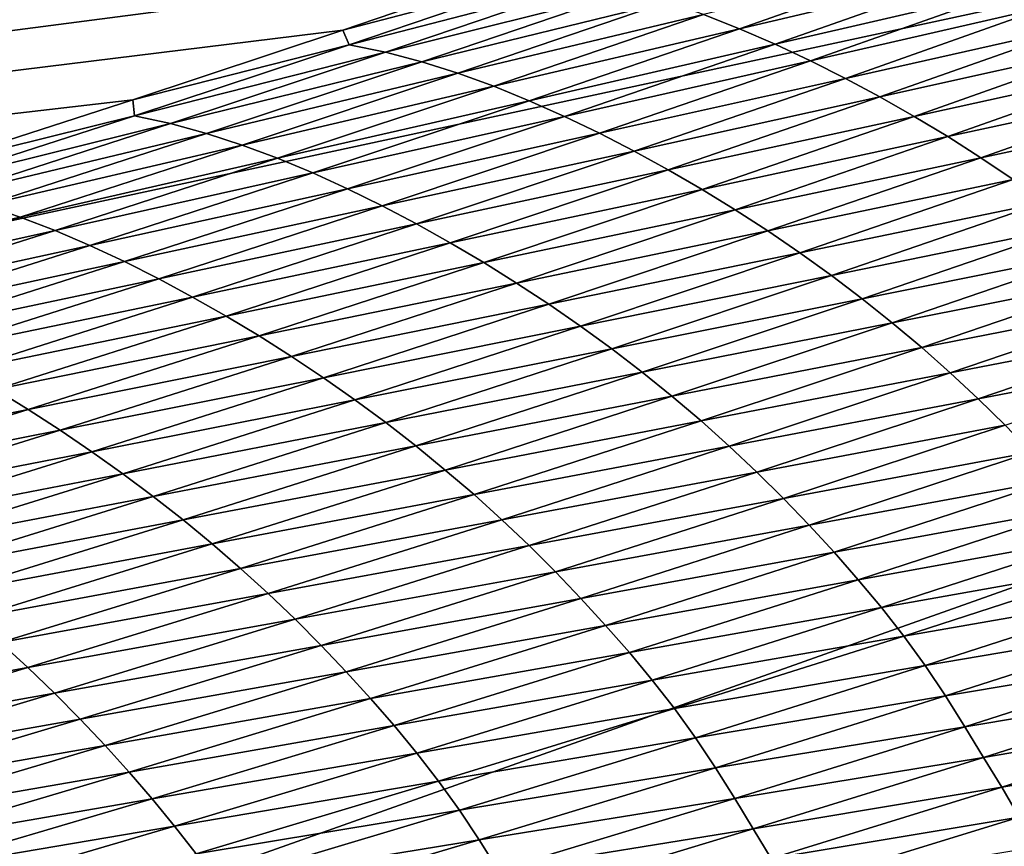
# Model space of a CAD drawing. Extents: x -65 to 446, y -88 to 1542.
# Tile 169 of 223: x 63.177 to 63.714, y -20.081 to -19.63. Entities that reach past the tile are written whole.
import ezdxf

# ---------------------------------------------------------------- set-up
doc = ezdxf.new("R2010")
doc.units = 0
doc.header["$LTSCALE"] = 74.25
for name, color, linetype in [('360', 7, 'CONTINUOUS'), ('522', 7, 'CONTINUOUS'), ('730', 7, 'CONTINUOUS'), ('880', 7, 'CONTINUOUS'), ('884', 7, 'CONTINUOUS')]:
    doc.layers.add(name, color=color, linetype=linetype)

msp = doc.modelspace()

# ---------------------------------------------------------------- linework, layer by layer
at = {"layer": '360', "color": 7, "linetype": 'CONTINUOUS'}
for points in [[(58.54071, -18.23446, -13.52983), (65.995, -19.13135, -0.4), (59.64452, -20.5, -12.76649), (58.54071, -18.23446, -13.52983)], [(59.64452, -20.5, -12.76649), (65.995, -19.13135, -0.4), (62.13891, -20.5, -10.42338), (59.64452, -20.5, -12.76649)], [(62.13891, -20.5, -10.42338), (65.995, -19.13135, -0.4), (62.83956, -20.67774, -9.54702), (62.13891, -20.5, -10.42338)], [(62.83956, -20.67774, -9.54702), (65.995, -19.13135, -0.4), (63.16788, -20.92097, -9.08884), (62.83956, -20.67774, -9.54702)], [(63.16788, -20.92097, -9.08884), (65.995, -19.13135, -0.4), (63.45386, -21.3112, -8.65988), (63.16788, -20.92097, -9.08884)], [(63.45386, -21.3112, -8.65988), (65.995, -19.13135, -0.4), (63.61758, -22, -8.40008), (63.45386, -21.3112, -8.65988)], [(65.995, -19.13135, -0.4), (65.76858, -86.70779, -2.71141), (63.61758, -32, -8.40008), (65.995, -19.13135, -0.4)], [(63.61758, -22, -8.40008), (65.995, -19.13135, -0.4), (63.61758, -25.40326, -8.40008), (63.61758, -22, -8.40008)], [(63.61758, -25.40326, -8.40008), (65.995, -19.13135, -0.4), (63.61758, -29.59674, -8.40008), (63.61758, -25.40326, -8.40008)], [(63.61758, -29.59674, -8.40008), (65.995, -19.13135, -0.4), (63.61758, -32, -8.40008), (63.61758, -29.59674, -8.40008)]]:
    msp.add_3dface(points, dxfattribs=at)
at = {"layer": '522', "color": 7, "linetype": 'CONTINUOUS'}
for points in [[(63.9, -18.9401, 0), (50, -16.5, 13.9), (63.9, -32.5), (63.9, -18.9401, 0)], [(63.9, -32.5), (50, -16.5, 13.9), (59.82849, -32.32842, 9.82979), (63.9, -32.5)]]:
    msp.add_3dface(points, dxfattribs=at)
at = {"layer": '730', "color": 7, "linetype": 'CONTINUOUS'}
for points in [[(64, -18.47248), (59.9296, -20.0576, 9.8693), (65.29985, -18.47248), (64, -18.47248)], [(65.29985, -18.47248), (59.9296, -20.0576, 9.8693), (65.29993, -18.47769, 0.04261), (65.29985, -18.47248)], [(65.29993, -18.47769, 0.04261), (59.9296, -20.0576, 9.8693), (65.3, -18.48291, 0.08523), (65.29993, -18.47769, 0.04261)], [(65.3, -18.48291, 0.08523), (59.9296, -20.0576, 9.8693), (65.29807, -18.51251, 0.32473), (65.3, -18.48291, 0.08523)], [(65.29807, -18.51251, 0.32473), (59.9296, -20.0576, 9.8693), (65.29268, -18.54227, 0.56201), (65.29807, -18.51251, 0.32473)], [(65.29268, -18.54227, 0.56201), (59.9296, -20.0576, 9.8693), (65.28382, -18.57219, 0.79705), (65.29268, -18.54227, 0.56201)], [(65.28382, -18.57219, 0.79705), (59.9296, -20.0576, 9.8693), (65.27148, -18.60223, 1.02974), (65.28382, -18.57219, 0.79705)], [(65.27148, -18.60223, 1.02974), (59.9296, -20.0576, 9.8693), (65.2556, -18.63233, 1.25975), (65.27148, -18.60223, 1.02974)], [(65.2556, -18.63233, 1.25975), (59.9296, -20.0576, 9.8693), (65.23632, -18.6626, 1.48789), (65.2556, -18.63233, 1.25975)], [(65.23632, -18.6626, 1.48789), (59.9296, -20.0576, 9.8693), (65.21374, -18.69314, 1.71506), (65.23632, -18.6626, 1.48789)], [(65.21374, -18.69314, 1.71506), (59.9296, -20.0576, 9.8693), (65.18791, -18.72391, 1.94101), (65.21374, -18.69314, 1.71506)], [(65.18791, -18.72391, 1.94101), (59.9296, -20.0576, 9.8693), (65.15878, -18.75491, 2.16571), (65.18791, -18.72391, 1.94101)], [(65.15878, -18.75491, 2.16571), (59.9296, -20.0576, 9.8693), (65.12629, -18.78625, 2.39006), (65.15878, -18.75491, 2.16571)], [(65.12629, -18.78625, 2.39006), (59.9296, -20.0576, 9.8693), (65.09044, -18.81802, 2.61465), (65.12629, -18.78625, 2.39006)], [(65.09044, -18.81802, 2.61465), (59.9296, -20.0576, 9.8693), (65.0513, -18.85013, 2.83893), (65.09044, -18.81802, 2.61465)], [(65.0513, -18.85013, 2.83893), (59.9296, -20.0576, 9.8693), (65.00873, -18.88266, 3.06332), (65.0513, -18.85013, 2.83893)], [(65.00873, -18.88266, 3.06332), (59.9296, -20.0576, 9.8693), (64.96261, -18.91568, 3.28841), (65.00873, -18.88266, 3.06332)], [(64.96261, -18.91568, 3.28841), (59.9296, -20.0576, 9.8693), (64.91291, -18.94925, 3.51447), (64.96261, -18.91568, 3.28841)], [(64.91291, -18.94925, 3.51447), (59.9296, -20.0576, 9.8693), (64.85969, -18.98329, 3.74107), (64.91291, -18.94925, 3.51447)], [(64.85969, -18.98329, 3.74107), (59.9296, -20.0576, 9.8693), (64.80302, -19.01773, 3.96761), (64.85969, -18.98329, 3.74107)], [(64.80302, -19.01773, 3.96761), (59.9296, -20.0576, 9.8693), (64.7429, -19.05252, 4.19387), (64.80302, -19.01773, 3.96761)], [(64.7429, -19.05252, 4.19387), (59.9296, -20.0576, 9.8693), (64.67926, -19.08774, 4.42028), (64.7429, -19.05252, 4.19387)], [(64.67926, -19.08774, 4.42028), (59.9296, -20.0576, 9.8693), (64.61229, -19.12327, 4.6461), (64.67926, -19.08774, 4.42028)], [(64.61229, -19.12327, 4.6461), (59.9296, -20.0576, 9.8693), (64.54222, -19.15898, 4.87053), (64.61229, -19.12327, 4.6461)], [(64.54222, -19.15898, 4.87053), (59.9296, -20.0576, 9.8693), (64.46895, -19.1949, 5.09381), (64.54222, -19.15898, 4.87053)], [(64.46895, -19.1949, 5.09381), (59.9296, -20.0576, 9.8693), (64.39251, -19.23102, 5.31594), (64.46895, -19.1949, 5.09381)], [(64.39251, -19.23102, 5.31594), (59.9296, -20.0576, 9.8693), (64.31306, -19.26728, 5.53653), (64.39251, -19.23102, 5.31594)], [(64.31306, -19.26728, 5.53653), (59.9296, -20.0576, 9.8693), (64.23072, -19.30362, 5.75531), (64.31306, -19.26728, 5.53653)], [(64.23072, -19.30362, 5.75531), (59.9296, -20.0576, 9.8693), (64.14538, -19.34006, 5.97248), (64.23072, -19.30362, 5.75531)], [(64.14538, -19.34006, 5.97248), (59.9296, -20.0576, 9.8693), (64.05707, -19.37661, 6.18806), (64.14538, -19.34006, 5.97248)], [(64.05707, -19.37661, 6.18806), (59.9296, -20.0576, 9.8693), (63.96585, -19.41325, 6.40203), (64.05707, -19.37661, 6.18806)], [(63.96585, -19.41325, 6.40203), (59.9296, -20.0576, 9.8693), (63.87187, -19.44991, 6.61407), (63.96585, -19.41325, 6.40203)], [(63.87187, -19.44991, 6.61407), (59.9296, -20.0576, 9.8693), (63.77491, -19.48666, 6.82461), (63.87187, -19.44991, 6.61407)], [(63.77491, -19.48666, 6.82461), (59.9296, -20.0576, 9.8693), (63.67462, -19.52362, 7.03432), (63.77491, -19.48666, 6.82461)], [(63.67462, -19.52362, 7.03432), (59.9296, -20.0576, 9.8693), (63.57092, -19.56083, 7.24346), (63.67462, -19.52362, 7.03432)], [(63.57092, -19.56083, 7.24346), (59.9296, -20.0576, 9.8693), (63.464, -19.59821, 7.45167), (63.57092, -19.56083, 7.24346)], [(63.464, -19.59821, 7.45167), (59.9296, -20.0576, 9.8693), (63.35348, -19.63585, 7.65939), (63.464, -19.59821, 7.45167)], [(63.35348, -19.63585, 7.65939), (59.9296, -20.0576, 9.8693), (63.23896, -19.67384, 7.8671), (63.35348, -19.63585, 7.65939)], [(63.23896, -19.67384, 7.8671), (59.9296, -20.0576, 9.8693), (63.12039, -19.71221, 8.07506), (63.23896, -19.67384, 7.8671)]]:
    msp.add_3dface(points, dxfattribs=at)
at = {"layer": '880', "color": 7, "linetype": 'CONTINUOUS'}
for points in [[(63.68077, -19.59607, 7.34213), (63.54999, -19.62742, 7.54371), (63.56955, -19.63515, 7.55807), (63.68077, -19.59607, 7.34213)], [(63.68077, -19.59607, 7.34213), (63.56955, -19.63515, 7.55807), (63.70036, -19.60436, 7.35612), (63.68077, -19.59607, 7.34213)], [(63.464, -19.59821, 7.45167), (63.35348, -19.63585, 7.65939), (63.47057, -19.60525, 7.48811), (63.464, -19.59821, 7.45167)], [(63.47057, -19.60525, 7.48811), (63.35348, -19.63585, 7.65939), (63.35691, -19.64386, 7.70079), (63.47057, -19.60525, 7.48811)], [(63.47057, -19.60525, 7.48811), (63.35691, -19.64386, 7.70079), (63.49055, -19.60929, 7.50161), (63.47057, -19.60525, 7.48811)], [(63.70036, -19.60436, 7.35612), (63.56955, -19.63515, 7.55807), (63.58895, -19.64357, 7.57252), (63.70036, -19.60436, 7.35612)], [(63.70036, -19.60436, 7.35612), (63.58895, -19.64357, 7.57252), (63.71979, -19.61328, 7.37016), (63.70036, -19.60436, 7.35612)], [(63.49055, -19.60929, 7.50161), (63.35691, -19.64386, 7.70079), (63.37672, -19.64801, 7.71464), (63.49055, -19.60929, 7.50161)], [(63.49055, -19.60929, 7.50161), (63.37672, -19.64801, 7.71464), (63.51047, -19.6144, 7.51541), (63.49055, -19.60929, 7.50161)], [(63.71979, -19.61328, 7.37016), (63.58895, -19.64357, 7.57252), (63.60818, -19.65261, 7.58703), (63.71979, -19.61328, 7.37016)], [(63.71979, -19.61328, 7.37016), (63.60818, -19.65261, 7.58703), (63.73903, -19.62277, 7.38425), (63.71979, -19.61328, 7.37016)], [(63.51047, -19.6144, 7.51541), (63.37672, -19.64801, 7.71464), (63.39645, -19.65323, 7.72883), (63.51047, -19.6144, 7.51541)], [(63.51047, -19.6144, 7.51541), (63.39645, -19.65323, 7.72883), (63.53029, -19.62047, 7.52947), (63.51047, -19.6144, 7.51541)], [(63.53029, -19.62047, 7.52947), (63.39645, -19.65323, 7.72883), (63.41609, -19.65944, 7.74328), (63.53029, -19.62047, 7.52947)], [(63.53029, -19.62047, 7.52947), (63.41609, -19.65944, 7.74328), (63.54999, -19.62742, 7.54371), (63.53029, -19.62047, 7.52947)], [(63.73903, -19.62277, 7.38425), (63.60818, -19.65261, 7.58703), (63.62722, -19.66221, 7.60159), (63.73903, -19.62277, 7.38425)], [(63.73903, -19.62277, 7.38425), (63.62722, -19.66221, 7.60159), (63.75806, -19.63278, 7.39835), (63.73903, -19.62277, 7.38425)], [(63.54999, -19.62742, 7.54371), (63.41609, -19.65944, 7.74328), (63.4356, -19.66652, 7.75794), (63.54999, -19.62742, 7.54371)], [(63.54999, -19.62742, 7.54371), (63.4356, -19.66652, 7.75794), (63.56955, -19.63515, 7.55807), (63.54999, -19.62742, 7.54371)], [(63.56955, -19.63515, 7.55807), (63.4356, -19.66652, 7.75794), (63.45497, -19.67437, 7.77273), (63.56955, -19.63515, 7.55807)], [(63.56955, -19.63515, 7.55807), (63.45497, -19.67437, 7.77273), (63.58895, -19.64357, 7.57252), (63.56955, -19.63515, 7.55807)], [(63.75806, -19.63278, 7.39835), (63.62722, -19.66221, 7.60159), (63.64606, -19.67232, 7.61618), (63.75806, -19.63278, 7.39835)], [(63.75806, -19.63278, 7.39835), (63.64606, -19.67232, 7.61618), (63.77685, -19.64329, 7.4124), (63.75806, -19.63278, 7.39835)], [(63.35348, -19.63585, 7.65939), (63.23896, -19.67384, 7.8671), (63.35691, -19.64386, 7.70079), (63.35348, -19.63585, 7.65939)], [(63.35691, -19.64386, 7.70079), (63.23896, -19.67384, 7.8671), (63.23986, -19.68261, 7.91222), (63.35691, -19.64386, 7.70079)], [(63.35691, -19.64386, 7.70079), (63.23986, -19.68261, 7.91222), (63.37672, -19.64801, 7.71464), (63.35691, -19.64386, 7.70079)], [(63.58895, -19.64357, 7.57252), (63.45497, -19.67437, 7.77273), (63.47418, -19.68292, 7.78762), (63.58895, -19.64357, 7.57252)], [(63.58895, -19.64357, 7.57252), (63.47418, -19.68292, 7.78762), (63.60818, -19.65261, 7.58703), (63.58895, -19.64357, 7.57252)], [(63.77685, -19.64329, 7.4124), (63.64606, -19.67232, 7.61618), (63.66465, -19.68291, 7.63072), (63.77685, -19.64329, 7.4124)], [(63.77685, -19.64329, 7.4124), (63.66465, -19.68291, 7.63072), (63.79535, -19.65427, 7.42635), (63.77685, -19.64329, 7.4124)], [(63.37672, -19.64801, 7.71464), (63.23986, -19.68261, 7.91222), (63.2595, -19.68686, 7.92643), (63.37672, -19.64801, 7.71464)], [(63.37672, -19.64801, 7.71464), (63.2595, -19.68686, 7.92643), (63.39645, -19.65323, 7.72883), (63.37672, -19.64801, 7.71464)], [(63.39645, -19.65323, 7.72883), (63.2595, -19.68686, 7.92643), (63.27905, -19.6922, 7.94098), (63.39645, -19.65323, 7.72883)], [(63.39645, -19.65323, 7.72883), (63.27905, -19.6922, 7.94098), (63.41609, -19.65944, 7.74328), (63.39645, -19.65323, 7.72883)], [(63.60818, -19.65261, 7.58703), (63.47418, -19.68292, 7.78762), (63.49321, -19.69207, 7.80258), (63.60818, -19.65261, 7.58703)], [(63.60818, -19.65261, 7.58703), (63.49321, -19.69207, 7.80258), (63.62722, -19.66221, 7.60159), (63.60818, -19.65261, 7.58703)], [(63.79535, -19.65427, 7.42635), (63.66465, -19.68291, 7.63072), (63.68296, -19.69395, 7.64517), (63.79535, -19.65427, 7.42635)], [(63.79535, -19.65427, 7.42635), (63.68296, -19.69395, 7.64517), (63.81354, -19.66569, 7.44013), (63.79535, -19.65427, 7.42635)], [(63.41609, -19.65944, 7.74328), (63.27905, -19.6922, 7.94098), (63.2985, -19.69853, 7.95583), (63.41609, -19.65944, 7.74328)], [(63.41609, -19.65944, 7.74328), (63.2985, -19.69853, 7.95583), (63.4356, -19.66652, 7.75794), (63.41609, -19.65944, 7.74328)], [(63.62722, -19.66221, 7.60159), (63.49321, -19.69207, 7.80258), (63.51206, -19.70178, 7.81761), (63.62722, -19.66221, 7.60159)], [(63.62722, -19.66221, 7.60159), (63.51206, -19.70178, 7.81761), (63.64606, -19.67232, 7.61618), (63.62722, -19.66221, 7.60159)], [(63.4356, -19.66652, 7.75794), (63.2985, -19.69853, 7.95583), (63.31782, -19.70574, 7.97089), (63.4356, -19.66652, 7.75794)], [(63.4356, -19.66652, 7.75794), (63.31782, -19.70574, 7.97089), (63.45497, -19.67437, 7.77273), (63.4356, -19.66652, 7.75794)], [(63.81354, -19.66569, 7.44013), (63.68296, -19.69395, 7.64517), (63.70095, -19.70543, 7.65944), (63.81354, -19.66569, 7.44013)], [(63.81354, -19.66569, 7.44013), (63.70095, -19.70543, 7.65944), (63.83139, -19.67755, 7.45368), (63.81354, -19.66569, 7.44013)], [(63.64606, -19.67232, 7.61618), (63.51206, -19.70178, 7.81761), (63.5307, -19.71198, 7.83266), (63.64606, -19.67232, 7.61618)], [(63.64606, -19.67232, 7.61618), (63.5307, -19.71198, 7.83266), (63.66465, -19.68291, 7.63072), (63.64606, -19.67232, 7.61618)], [(63.23896, -19.67384, 7.8671), (63.12039, -19.71221, 8.07506), (63.23986, -19.68261, 7.91222), (63.23896, -19.67384, 7.8671)], [(63.45497, -19.67437, 7.77273), (63.31782, -19.70574, 7.97089), (63.337, -19.71373, 7.98611), (63.45497, -19.67437, 7.77273)], [(63.45497, -19.67437, 7.77273), (63.337, -19.71373, 7.98611), (63.47418, -19.68292, 7.78762), (63.45497, -19.67437, 7.77273)], [(63.83139, -19.67755, 7.45368), (63.70095, -19.70543, 7.65944), (63.71861, -19.71733, 7.67348), (63.83139, -19.67755, 7.45368)], [(63.23986, -19.68261, 7.91222), (63.12039, -19.71221, 8.07506), (63.11943, -19.72148, 8.1224), (63.23986, -19.68261, 7.91222)], [(63.23986, -19.68261, 7.91222), (63.11943, -19.72148, 8.1224), (63.2595, -19.68686, 7.92643), (63.23986, -19.68261, 7.91222)], [(63.47418, -19.68292, 7.78762), (63.337, -19.71373, 7.98611), (63.35601, -19.72239, 8.00142), (63.47418, -19.68292, 7.78762)], [(63.47418, -19.68292, 7.78762), (63.35601, -19.72239, 8.00142), (63.49321, -19.69207, 7.80258), (63.47418, -19.68292, 7.78762)], [(63.66465, -19.68291, 7.63072), (63.5307, -19.71198, 7.83266), (63.54909, -19.72265, 7.84769), (63.66465, -19.68291, 7.63072)], [(63.66465, -19.68291, 7.63072), (63.54909, -19.72265, 7.84769), (63.68296, -19.69395, 7.64517), (63.66465, -19.68291, 7.63072)], [(63.2595, -19.68686, 7.92643), (63.11943, -19.72148, 8.1224), (63.13888, -19.72584, 8.13695), (63.2595, -19.68686, 7.92643)], [(63.2595, -19.68686, 7.92643), (63.13888, -19.72584, 8.13695), (63.27905, -19.6922, 7.94098), (63.2595, -19.68686, 7.92643)], [(63.27905, -19.6922, 7.94098), (63.13888, -19.72584, 8.13695), (63.15824, -19.7313, 8.15187), (63.27905, -19.6922, 7.94098)], [(63.27905, -19.6922, 7.94098), (63.15824, -19.7313, 8.15187), (63.2985, -19.69853, 7.95583), (63.27905, -19.6922, 7.94098)], [(63.49321, -19.69207, 7.80258), (63.35601, -19.72239, 8.00142), (63.37485, -19.73167, 8.01683), (63.49321, -19.69207, 7.80258)], [(63.49321, -19.69207, 7.80258), (63.37485, -19.73167, 8.01683), (63.51206, -19.70178, 7.81761), (63.49321, -19.69207, 7.80258)], [(63.68296, -19.69395, 7.64517), (63.54909, -19.72265, 7.84769), (63.56721, -19.73376, 7.86261), (63.68296, -19.69395, 7.64517)], [(63.68296, -19.69395, 7.64517), (63.56721, -19.73376, 7.86261), (63.70095, -19.70543, 7.65944), (63.68296, -19.69395, 7.64517)], [(63.2985, -19.69853, 7.95583), (63.15824, -19.7313, 8.15187), (63.1775, -19.73775, 8.1671), (63.2985, -19.69853, 7.95583)], [(63.2985, -19.69853, 7.95583), (63.1775, -19.73775, 8.1671), (63.31782, -19.70574, 7.97089), (63.2985, -19.69853, 7.95583)], [(63.51206, -19.70178, 7.81761), (63.37485, -19.73167, 8.01683), (63.3935, -19.74148, 8.03231), (63.51206, -19.70178, 7.81761)], [(63.51206, -19.70178, 7.81761), (63.3935, -19.74148, 8.03231), (63.5307, -19.71198, 7.83266), (63.51206, -19.70178, 7.81761)], [(63.31782, -19.70574, 7.97089), (63.1775, -19.73775, 8.1671), (63.19664, -19.74509, 8.18257), (63.31782, -19.70574, 7.97089)], [(63.31782, -19.70574, 7.97089), (63.19664, -19.74509, 8.18257), (63.337, -19.71373, 7.98611), (63.31782, -19.70574, 7.97089)], [(63.70095, -19.70543, 7.65944), (63.56721, -19.73376, 7.86261), (63.58501, -19.74529, 7.87736), (63.70095, -19.70543, 7.65944)], [(63.70095, -19.70543, 7.65944), (63.58501, -19.74529, 7.87736), (63.71861, -19.71733, 7.67348), (63.70095, -19.70543, 7.65944)], [(63.337, -19.71373, 7.98611), (63.19664, -19.74509, 8.18257), (63.21562, -19.75321, 8.1982), (63.337, -19.71373, 7.98611)], [(63.337, -19.71373, 7.98611), (63.21562, -19.75321, 8.1982), (63.35601, -19.72239, 8.00142), (63.337, -19.71373, 7.98611)], [(63.5307, -19.71198, 7.83266), (63.3935, -19.74148, 8.03231), (63.41195, -19.75177, 8.04782), (63.5307, -19.71198, 7.83266)], [(63.5307, -19.71198, 7.83266), (63.41195, -19.75177, 8.04782), (63.54909, -19.72265, 7.84769), (63.5307, -19.71198, 7.83266)], [(63.71861, -19.71733, 7.67348), (63.58501, -19.74529, 7.87736), (63.60248, -19.75722, 7.89189), (63.71861, -19.71733, 7.67348)], [(63.71861, -19.71733, 7.67348), (63.60248, -19.75722, 7.89189), (63.73593, -19.72964, 7.68724), (63.71861, -19.71733, 7.67348)], [(63.35601, -19.72239, 8.00142), (63.21562, -19.75321, 8.1982), (63.23443, -19.762, 8.21395), (63.35601, -19.72239, 8.00142)], [(63.35601, -19.72239, 8.00142), (63.23443, -19.762, 8.21395), (63.37485, -19.73167, 8.01683), (63.35601, -19.72239, 8.00142)], [(63.54909, -19.72265, 7.84769), (63.41195, -19.75177, 8.04782), (63.43015, -19.76252, 8.06331), (63.54909, -19.72265, 7.84769)], [(63.54909, -19.72265, 7.84769), (63.43015, -19.76252, 8.06331), (63.56721, -19.73376, 7.86261), (63.54909, -19.72265, 7.84769)], [(63.15824, -19.7313, 8.15187), (63.03402, -19.77052, 8.36149), (63.1775, -19.73775, 8.1671), (63.15824, -19.7313, 8.15187)], [(63.37485, -19.73167, 8.01683), (63.23443, -19.762, 8.21395), (63.25307, -19.77139, 8.22979), (63.37485, -19.73167, 8.01683)], [(63.37485, -19.73167, 8.01683), (63.25307, -19.77139, 8.22979), (63.3935, -19.74148, 8.03231), (63.37485, -19.73167, 8.01683)], [(63.73593, -19.72964, 7.68724), (63.60248, -19.75722, 7.89189), (63.61961, -19.76955, 7.90612), (63.73593, -19.72964, 7.68724)], [(63.73593, -19.72964, 7.68724), (63.61961, -19.76955, 7.90612), (63.75288, -19.74235, 7.70064), (63.73593, -19.72964, 7.68724)], [(63.56721, -19.73376, 7.86261), (63.43015, -19.76252, 8.06331), (63.44807, -19.77369, 8.07871), (63.56721, -19.73376, 7.86261)], [(63.56721, -19.73376, 7.86261), (63.44807, -19.77369, 8.07871), (63.58501, -19.74529, 7.87736), (63.56721, -19.73376, 7.86261)], [(63.1775, -19.73775, 8.1671), (63.03402, -19.77052, 8.36149), (63.05308, -19.7771, 8.37711), (63.1775, -19.73775, 8.1671)], [(63.1775, -19.73775, 8.1671), (63.05308, -19.7771, 8.37711), (63.19664, -19.74509, 8.18257), (63.1775, -19.73775, 8.1671)], [(63.3935, -19.74148, 8.03231), (63.25307, -19.77139, 8.22979), (63.27152, -19.7813, 8.24571), (63.3935, -19.74148, 8.03231)], [(63.3935, -19.74148, 8.03231), (63.27152, -19.7813, 8.24571), (63.41195, -19.75177, 8.04782), (63.3935, -19.74148, 8.03231)], [(63.75288, -19.74235, 7.70064), (63.61961, -19.76955, 7.90612), (63.63638, -19.78227, 7.91999), (63.75288, -19.74235, 7.70064)], [(63.75288, -19.74235, 7.70064), (63.63638, -19.78227, 7.91999), (63.76946, -19.75546, 7.71363), (63.75288, -19.74235, 7.70064)], [(63.19664, -19.74509, 8.18257), (63.05308, -19.7771, 8.37711), (63.07201, -19.78456, 8.39298), (63.19664, -19.74509, 8.18257)], [(63.19664, -19.74509, 8.18257), (63.07201, -19.78456, 8.39298), (63.21562, -19.75321, 8.1982), (63.19664, -19.74509, 8.18257)], [(63.58501, -19.74529, 7.87736), (63.44807, -19.77369, 8.07871), (63.46568, -19.78526, 8.09393), (63.58501, -19.74529, 7.87736)], [(63.58501, -19.74529, 7.87736), (63.46568, -19.78526, 8.09393), (63.60248, -19.75722, 7.89189), (63.58501, -19.74529, 7.87736)], [(63.21562, -19.75321, 8.1982), (63.07201, -19.78456, 8.39298), (63.09079, -19.79281, 8.40902), (63.21562, -19.75321, 8.1982)], [(63.21562, -19.75321, 8.1982), (63.09079, -19.79281, 8.40902), (63.23443, -19.762, 8.21395), (63.21562, -19.75321, 8.1982)], [(63.41195, -19.75177, 8.04782), (63.27152, -19.7813, 8.24571), (63.28977, -19.79169, 8.26169), (63.41195, -19.75177, 8.04782)], [(63.41195, -19.75177, 8.04782), (63.28977, -19.79169, 8.26169), (63.43015, -19.76252, 8.06331), (63.41195, -19.75177, 8.04782)], [(63.60248, -19.75722, 7.89189), (63.46568, -19.78526, 8.09393), (63.48296, -19.79723, 8.10893), (63.60248, -19.75722, 7.89189)], [(63.60248, -19.75722, 7.89189), (63.48296, -19.79723, 8.10893), (63.61961, -19.76955, 7.90612), (63.60248, -19.75722, 7.89189)], [(63.76946, -19.75546, 7.71363), (63.63638, -19.78227, 7.91999), (63.65278, -19.79537, 7.93344), (63.76946, -19.75546, 7.71363)], [(63.76946, -19.75546, 7.71363), (63.65278, -19.79537, 7.93344), (63.78564, -19.76895, 7.72614), (63.76946, -19.75546, 7.71363)], [(63.23443, -19.762, 8.21395), (63.09079, -19.79281, 8.40902), (63.10941, -19.80172, 8.4252), (63.23443, -19.762, 8.21395)], [(63.23443, -19.762, 8.21395), (63.10941, -19.80172, 8.4252), (63.25307, -19.77139, 8.22979), (63.23443, -19.762, 8.21395)], [(63.43015, -19.76252, 8.06331), (63.28977, -19.79169, 8.26169), (63.30777, -19.80251, 8.27764), (63.43015, -19.76252, 8.06331)], [(63.43015, -19.76252, 8.06331), (63.30777, -19.80251, 8.27764), (63.44807, -19.77369, 8.07871), (63.43015, -19.76252, 8.06331)], [(63.78564, -19.76895, 7.72614), (63.65278, -19.79537, 7.93344), (63.66879, -19.80884, 7.94641), (63.78564, -19.76895, 7.72614)], [(63.78564, -19.76895, 7.72614), (63.66879, -19.80884, 7.94641), (63.80141, -19.78279, 7.73812), (63.78564, -19.76895, 7.72614)], [(63.25307, -19.77139, 8.22979), (63.10941, -19.80172, 8.4252), (63.12784, -19.81123, 8.44147), (63.25307, -19.77139, 8.22979)], [(63.25307, -19.77139, 8.22979), (63.12784, -19.81123, 8.44147), (63.27152, -19.7813, 8.24571), (63.25307, -19.77139, 8.22979)], [(63.44807, -19.77369, 8.07871), (63.30777, -19.80251, 8.27764), (63.32549, -19.81375, 8.29349), (63.44807, -19.77369, 8.07871)], [(63.44807, -19.77369, 8.07871), (63.32549, -19.81375, 8.29349), (63.46568, -19.78526, 8.09393), (63.44807, -19.77369, 8.07871)], [(63.61961, -19.76955, 7.90612), (63.48296, -19.79723, 8.10893), (63.49991, -19.80958, 8.12362), (63.61961, -19.76955, 7.90612)], [(63.61961, -19.76955, 7.90612), (63.49991, -19.80958, 8.12362), (63.63638, -19.78227, 7.91999), (63.61961, -19.76955, 7.90612)], [(63.27152, -19.7813, 8.24571), (63.12784, -19.81123, 8.44147), (63.14609, -19.82125, 8.45784), (63.27152, -19.7813, 8.24571)], [(63.27152, -19.7813, 8.24571), (63.14609, -19.82125, 8.45784), (63.28977, -19.79169, 8.26169), (63.27152, -19.7813, 8.24571)], [(63.46568, -19.78526, 8.09393), (63.32549, -19.81375, 8.29349), (63.34291, -19.82537, 8.30918), (63.46568, -19.78526, 8.09393)], [(63.46568, -19.78526, 8.09393), (63.34291, -19.82537, 8.30918), (63.48296, -19.79723, 8.10893), (63.46568, -19.78526, 8.09393)], [(63.63638, -19.78227, 7.91999), (63.49991, -19.80958, 8.12362), (63.5165, -19.82231, 8.13795), (63.63638, -19.78227, 7.91999)], [(63.63638, -19.78227, 7.91999), (63.5165, -19.82231, 8.13795), (63.65278, -19.79537, 7.93344), (63.63638, -19.78227, 7.91999)], [(63.80141, -19.78279, 7.73812), (63.66879, -19.80884, 7.94641), (63.68439, -19.82265, 7.95883), (63.80141, -19.78279, 7.73812)], [(63.80141, -19.78279, 7.73812), (63.68439, -19.82265, 7.95883), (63.81673, -19.79696, 7.74951), (63.80141, -19.78279, 7.73812)], [(63.28977, -19.79169, 8.26169), (63.14609, -19.82125, 8.45784), (63.16413, -19.83173, 8.47427), (63.28977, -19.79169, 8.26169)], [(63.28977, -19.79169, 8.26169), (63.16413, -19.83173, 8.47427), (63.30777, -19.80251, 8.27764), (63.28977, -19.79169, 8.26169)], [(63.65278, -19.79537, 7.93344), (63.5165, -19.82231, 8.13795), (63.53272, -19.8354, 8.15186), (63.65278, -19.79537, 7.93344)], [(63.65278, -19.79537, 7.93344), (63.53272, -19.8354, 8.15186), (63.66879, -19.80884, 7.94641), (63.65278, -19.79537, 7.93344)], [(63.48296, -19.79723, 8.10893), (63.34291, -19.82537, 8.30918), (63.36, -19.83737, 8.32464), (63.48296, -19.79723, 8.10893)], [(63.48296, -19.79723, 8.10893), (63.36, -19.83737, 8.32464), (63.49991, -19.80958, 8.12362), (63.48296, -19.79723, 8.10893)], [(63.81673, -19.79696, 7.74951), (63.68439, -19.82265, 7.95883), (63.69954, -19.83678, 7.97064), (63.81673, -19.79696, 7.74951)], [(63.81673, -19.79696, 7.74951), (63.69954, -19.83678, 7.97064), (63.83158, -19.81144, 7.76025), (63.81673, -19.79696, 7.74951)], [(63.30777, -19.80251, 8.27764), (63.16413, -19.83173, 8.47427), (63.18192, -19.84263, 8.49068), (63.30777, -19.80251, 8.27764)], [(63.30777, -19.80251, 8.27764), (63.18192, -19.84263, 8.49068), (63.32549, -19.81375, 8.29349), (63.30777, -19.80251, 8.27764)], [(63.49991, -19.80958, 8.12362), (63.36, -19.83737, 8.32464), (63.37676, -19.84973, 8.3398), (63.49991, -19.80958, 8.12362)], [(63.49991, -19.80958, 8.12362), (63.37676, -19.84973, 8.3398), (63.5165, -19.82231, 8.13795), (63.49991, -19.80958, 8.12362)], [(63.66879, -19.80884, 7.94641), (63.53272, -19.8354, 8.15186), (63.54855, -19.84884, 8.16526), (63.66879, -19.80884, 7.94641)], [(63.66879, -19.80884, 7.94641), (63.54855, -19.84884, 8.16526), (63.68439, -19.82265, 7.95883), (63.66879, -19.80884, 7.94641)], [(63.83158, -19.81144, 7.76025), (63.69954, -19.83678, 7.97064), (63.71422, -19.85119, 7.98178), (63.83158, -19.81144, 7.76025)], [(63.32549, -19.81375, 8.29349), (63.18192, -19.84263, 8.49068), (63.19944, -19.85392, 8.507), (63.32549, -19.81375, 8.29349)], [(63.32549, -19.81375, 8.29349), (63.19944, -19.85392, 8.507), (63.34291, -19.82537, 8.30918), (63.32549, -19.81375, 8.29349)], [(63.5165, -19.82231, 8.13795), (63.37676, -19.84973, 8.3398), (63.39317, -19.86246, 8.35458), (63.5165, -19.82231, 8.13795)], [(63.5165, -19.82231, 8.13795), (63.39317, -19.86246, 8.35458), (63.53272, -19.8354, 8.15186), (63.5165, -19.82231, 8.13795)], [(63.68439, -19.82265, 7.95883), (63.54855, -19.84884, 8.16526), (63.56397, -19.86261, 8.17811), (63.68439, -19.82265, 7.95883)], [(63.68439, -19.82265, 7.95883), (63.56397, -19.86261, 8.17811), (63.69954, -19.83678, 7.97064), (63.68439, -19.82265, 7.95883)], [(63.34291, -19.82537, 8.30918), (63.19944, -19.85392, 8.507), (63.21666, -19.86559, 8.52315), (63.34291, -19.82537, 8.30918)], [(63.34291, -19.82537, 8.30918), (63.21666, -19.86559, 8.52315), (63.36, -19.83737, 8.32464), (63.34291, -19.82537, 8.30918)], [(63.16413, -19.83173, 8.47427), (63.03498, -19.87189, 8.6856), (63.18192, -19.84263, 8.49068), (63.16413, -19.83173, 8.47427)], [(63.36, -19.83737, 8.32464), (63.21666, -19.86559, 8.52315), (63.23356, -19.87762, 8.53907), (63.36, -19.83737, 8.32464)], [(63.36, -19.83737, 8.32464), (63.23356, -19.87762, 8.53907), (63.37676, -19.84973, 8.3398), (63.36, -19.83737, 8.32464)], [(63.53272, -19.8354, 8.15186), (63.39317, -19.86246, 8.35458), (63.40921, -19.87554, 8.36893), (63.53272, -19.8354, 8.15186)], [(63.53272, -19.8354, 8.15186), (63.40921, -19.87554, 8.36893), (63.54855, -19.84884, 8.16526), (63.53272, -19.8354, 8.15186)], [(63.69954, -19.83678, 7.97064), (63.56397, -19.86261, 8.17811), (63.57895, -19.87669, 8.19034), (63.69954, -19.83678, 7.97064)], [(63.69954, -19.83678, 7.97064), (63.57895, -19.87669, 8.19034), (63.71422, -19.85119, 7.98178), (63.69954, -19.83678, 7.97064)], [(63.18192, -19.84263, 8.49068), (63.03498, -19.87189, 8.6856), (63.05257, -19.88287, 8.70247), (63.18192, -19.84263, 8.49068)], [(63.18192, -19.84263, 8.49068), (63.05257, -19.88287, 8.70247), (63.19944, -19.85392, 8.507), (63.18192, -19.84263, 8.49068)], [(63.37676, -19.84973, 8.3398), (63.23356, -19.87762, 8.53907), (63.25013, -19.89001, 8.55468), (63.37676, -19.84973, 8.3398)], [(63.37676, -19.84973, 8.3398), (63.25013, -19.89001, 8.55468), (63.39317, -19.86246, 8.35458), (63.37676, -19.84973, 8.3398)], [(63.54855, -19.84884, 8.16526), (63.40921, -19.87554, 8.36893), (63.42486, -19.88896, 8.38277), (63.54855, -19.84884, 8.16526)], [(63.54855, -19.84884, 8.16526), (63.42486, -19.88896, 8.38277), (63.56397, -19.86261, 8.17811), (63.54855, -19.84884, 8.16526)], [(63.19944, -19.85392, 8.507), (63.05257, -19.88287, 8.70247), (63.06988, -19.89422, 8.71925), (63.19944, -19.85392, 8.507)], [(63.19944, -19.85392, 8.507), (63.06988, -19.89422, 8.71925), (63.21666, -19.86559, 8.52315), (63.19944, -19.85392, 8.507)], [(63.71422, -19.85119, 7.98178), (63.57895, -19.87669, 8.19034), (63.59347, -19.89104, 8.20187), (63.71422, -19.85119, 7.98178)], [(63.71422, -19.85119, 7.98178), (63.59347, -19.89104, 8.20187), (63.72843, -19.86584, 7.99219), (63.71422, -19.85119, 7.98178)], [(63.21666, -19.86559, 8.52315), (63.06988, -19.89422, 8.71925), (63.08689, -19.90594, 8.73586), (63.21666, -19.86559, 8.52315)], [(63.21666, -19.86559, 8.52315), (63.08689, -19.90594, 8.73586), (63.23356, -19.87762, 8.53907), (63.21666, -19.86559, 8.52315)], [(63.39317, -19.86246, 8.35458), (63.25013, -19.89001, 8.55468), (63.26634, -19.90273, 8.56992), (63.39317, -19.86246, 8.35458)], [(63.39317, -19.86246, 8.35458), (63.26634, -19.90273, 8.56992), (63.40921, -19.87554, 8.36893), (63.39317, -19.86246, 8.35458)], [(63.56397, -19.86261, 8.17811), (63.42486, -19.88896, 8.38277), (63.44011, -19.90269, 8.39604), (63.56397, -19.86261, 8.17811)], [(63.56397, -19.86261, 8.17811), (63.44011, -19.90269, 8.39604), (63.57895, -19.87669, 8.19034), (63.56397, -19.86261, 8.17811)], [(63.72843, -19.86584, 7.99219), (63.59347, -19.89104, 8.20187), (63.60752, -19.90561, 8.21266), (63.72843, -19.86584, 7.99219)], [(63.72843, -19.86584, 7.99219), (63.60752, -19.90561, 8.21266), (63.74216, -19.8807, 8.00183), (63.72843, -19.86584, 7.99219)], [(63.40921, -19.87554, 8.36893), (63.26634, -19.90273, 8.56992), (63.2822, -19.9158, 8.58471), (63.40921, -19.87554, 8.36893)], [(63.40921, -19.87554, 8.36893), (63.2822, -19.9158, 8.58471), (63.42486, -19.88896, 8.38277), (63.40921, -19.87554, 8.36893)], [(63.57895, -19.87669, 8.19034), (63.44011, -19.90269, 8.39604), (63.45492, -19.91672, 8.40867), (63.57895, -19.87669, 8.19034)], [(63.57895, -19.87669, 8.19034), (63.45492, -19.91672, 8.40867), (63.59347, -19.89104, 8.20187), (63.57895, -19.87669, 8.19034)], [(63.23356, -19.87762, 8.53907), (63.08689, -19.90594, 8.73586), (63.10359, -19.918, 8.75224), (63.23356, -19.87762, 8.53907)], [(63.23356, -19.87762, 8.53907), (63.10359, -19.918, 8.75224), (63.25013, -19.89001, 8.55468), (63.23356, -19.87762, 8.53907)], [(63.74216, -19.8807, 8.00183), (63.60752, -19.90561, 8.21266), (63.62109, -19.92037, 8.22265), (63.74216, -19.8807, 8.00183)], [(63.74216, -19.8807, 8.00183), (63.62109, -19.92037, 8.22265), (63.75542, -19.89574, 8.01062), (63.74216, -19.8807, 8.00183)], [(63.25013, -19.89001, 8.55468), (63.10359, -19.918, 8.75224), (63.11995, -19.9304, 8.76831), (63.25013, -19.89001, 8.55468)], [(63.25013, -19.89001, 8.55468), (63.11995, -19.9304, 8.76831), (63.26634, -19.90273, 8.56992), (63.25013, -19.89001, 8.55468)], [(63.42486, -19.88896, 8.38277), (63.2822, -19.9158, 8.58471), (63.29767, -19.92919, 8.59898), (63.42486, -19.88896, 8.38277)], [(63.42486, -19.88896, 8.38277), (63.29767, -19.92919, 8.59898), (63.44011, -19.90269, 8.39604), (63.42486, -19.88896, 8.38277)], [(63.59347, -19.89104, 8.20187), (63.45492, -19.91672, 8.40867), (63.46927, -19.93099, 8.4206), (63.59347, -19.89104, 8.20187)], [(63.59347, -19.89104, 8.20187), (63.46927, -19.93099, 8.4206), (63.60752, -19.90561, 8.21266), (63.59347, -19.89104, 8.20187)], [(63.75542, -19.89574, 8.01062), (63.62109, -19.92037, 8.22265), (63.6342, -19.93531, 8.23177), (63.75542, -19.89574, 8.01062)], [(63.75542, -19.89574, 8.01062), (63.6342, -19.93531, 8.23177), (63.76819, -19.91105, 8.0185), (63.75542, -19.89574, 8.01062)], [(63.26634, -19.90273, 8.56992), (63.11995, -19.9304, 8.76831), (63.13598, -19.94313, 8.784), (63.26634, -19.90273, 8.56992)], [(63.26634, -19.90273, 8.56992), (63.13598, -19.94313, 8.784), (63.2822, -19.9158, 8.58471), (63.26634, -19.90273, 8.56992)], [(63.44011, -19.90269, 8.39604), (63.29767, -19.92919, 8.59898), (63.31274, -19.94289, 8.61267), (63.44011, -19.90269, 8.39604)], [(63.44011, -19.90269, 8.39604), (63.31274, -19.94289, 8.61267), (63.45492, -19.91672, 8.40867), (63.44011, -19.90269, 8.39604)], [(63.60752, -19.90561, 8.21266), (63.46927, -19.93099, 8.4206), (63.48315, -19.94549, 8.43175), (63.60752, -19.90561, 8.21266)], [(63.60752, -19.90561, 8.21266), (63.48315, -19.94549, 8.43175), (63.62109, -19.92037, 8.22265), (63.60752, -19.90561, 8.21266)], [(63.76819, -19.91105, 8.0185), (63.6342, -19.93531, 8.23177), (63.64683, -19.9505, 8.23995), (63.76819, -19.91105, 8.0185)], [(63.76819, -19.91105, 8.0185), (63.64683, -19.9505, 8.23995), (63.78049, -19.92674, 8.02539), (63.76819, -19.91105, 8.0185)], [(63.2822, -19.9158, 8.58471), (63.13598, -19.94313, 8.784), (63.15164, -19.95619, 8.79923), (63.2822, -19.9158, 8.58471)], [(63.2822, -19.9158, 8.58471), (63.15164, -19.95619, 8.79923), (63.29767, -19.92919, 8.59898), (63.2822, -19.9158, 8.58471)], [(63.45492, -19.91672, 8.40867), (63.31274, -19.94289, 8.61267), (63.32738, -19.95686, 8.6257), (63.45492, -19.91672, 8.40867)], [(63.45492, -19.91672, 8.40867), (63.32738, -19.95686, 8.6257), (63.46927, -19.93099, 8.4206), (63.45492, -19.91672, 8.40867)], [(63.62109, -19.92037, 8.22265), (63.48315, -19.94549, 8.43175), (63.49657, -19.96016, 8.44209), (63.62109, -19.92037, 8.22265)], [(63.62109, -19.92037, 8.22265), (63.49657, -19.96016, 8.44209), (63.6342, -19.93531, 8.23177), (63.62109, -19.92037, 8.22265)], [(63.29767, -19.92919, 8.59898), (63.15164, -19.95619, 8.79923), (63.16692, -19.96955, 8.81394), (63.29767, -19.92919, 8.59898)], [(63.29767, -19.92919, 8.59898), (63.16692, -19.96955, 8.81394), (63.31274, -19.94289, 8.61267), (63.29767, -19.92919, 8.59898)], [(63.78049, -19.92674, 8.02539), (63.64683, -19.9505, 8.23995), (63.65898, -19.96607, 8.24711), (63.78049, -19.92674, 8.02539)], [(63.78049, -19.92674, 8.02539), (63.65898, -19.96607, 8.24711), (63.79227, -19.9429, 8.03118), (63.78049, -19.92674, 8.02539)], [(63.46927, -19.93099, 8.4206), (63.32738, -19.95686, 8.6257), (63.34155, -19.97107, 8.63801), (63.46927, -19.93099, 8.4206)], [(63.46927, -19.93099, 8.4206), (63.34155, -19.97107, 8.63801), (63.48315, -19.94549, 8.43175), (63.46927, -19.93099, 8.4206)], [(63.6342, -19.93531, 8.23177), (63.49657, -19.96016, 8.44209), (63.50952, -19.97498, 8.45153), (63.6342, -19.93531, 8.23177)], [(63.6342, -19.93531, 8.23177), (63.50952, -19.97498, 8.45153), (63.64683, -19.9505, 8.23995), (63.6342, -19.93531, 8.23177)], [(63.31274, -19.94289, 8.61267), (63.16692, -19.96955, 8.81394), (63.18181, -19.98321, 8.82805), (63.31274, -19.94289, 8.61267)], [(63.31274, -19.94289, 8.61267), (63.18181, -19.98321, 8.82805), (63.32738, -19.95686, 8.6257), (63.31274, -19.94289, 8.61267)], [(63.48315, -19.94549, 8.43175), (63.34155, -19.97107, 8.63801), (63.35527, -19.98548, 8.64954), (63.48315, -19.94549, 8.43175)], [(63.48315, -19.94549, 8.43175), (63.35527, -19.98548, 8.64954), (63.49657, -19.96016, 8.44209), (63.48315, -19.94549, 8.43175)], [(63.79227, -19.9429, 8.03118), (63.65898, -19.96607, 8.24711), (63.67064, -19.98211, 8.25313), (63.79227, -19.9429, 8.03118)], [(63.79227, -19.9429, 8.03118), (63.67064, -19.98211, 8.25313), (63.80348, -19.95951, 8.03569), (63.79227, -19.9429, 8.03118)], [(63.64683, -19.9505, 8.23995), (63.50952, -19.97498, 8.45153), (63.522, -19.99005, 8.46001), (63.64683, -19.9505, 8.23995)], [(63.64683, -19.9505, 8.23995), (63.522, -19.99005, 8.46001), (63.65898, -19.96607, 8.24711), (63.64683, -19.9505, 8.23995)], [(63.32738, -19.95686, 8.6257), (63.18181, -19.98321, 8.82805), (63.19626, -19.99712, 8.84149), (63.32738, -19.95686, 8.6257)], [(63.32738, -19.95686, 8.6257), (63.19626, -19.99712, 8.84149), (63.34155, -19.97107, 8.63801), (63.32738, -19.95686, 8.6257)], [(63.49657, -19.96016, 8.44209), (63.35527, -19.98548, 8.64954), (63.36852, -20.00005, 8.66022), (63.49657, -19.96016, 8.44209)], [(63.49657, -19.96016, 8.44209), (63.36852, -20.00005, 8.66022), (63.50952, -19.97498, 8.45153), (63.49657, -19.96016, 8.44209)], [(63.80348, -19.95951, 8.03569), (63.67064, -19.98211, 8.25313), (63.68171, -19.9986, 8.25784), (63.80348, -19.95951, 8.03569)], [(63.80348, -19.95951, 8.03569), (63.68171, -19.9986, 8.25784), (63.81417, -19.97638, 8.03904), (63.80348, -19.95951, 8.03569)], [(63.65898, -19.96607, 8.24711), (63.522, -19.99005, 8.46001), (63.53402, -20.0055, 8.46743), (63.65898, -19.96607, 8.24711)], [(63.65898, -19.96607, 8.24711), (63.53402, -20.0055, 8.46743), (63.67064, -19.98211, 8.25313), (63.65898, -19.96607, 8.24711)], [(63.16692, -19.96955, 8.81394), (63.03258, -20.01003, 9.02769), (63.18181, -19.98321, 8.82805), (63.16692, -19.96955, 8.81394)], [(63.34155, -19.97107, 8.63801), (63.19626, -19.99712, 8.84149), (63.21027, -20.01126, 8.85418), (63.34155, -19.97107, 8.63801)], [(63.34155, -19.97107, 8.63801), (63.21027, -20.01126, 8.85418), (63.35527, -19.98548, 8.64954), (63.34155, -19.97107, 8.63801)], [(63.50952, -19.97498, 8.45153), (63.36852, -20.00005, 8.66022), (63.38132, -20.01476, 8.66998), (63.50952, -19.97498, 8.45153)], [(63.50952, -19.97498, 8.45153), (63.38132, -20.01476, 8.66998), (63.522, -19.99005, 8.46001), (63.50952, -19.97498, 8.45153)], [(63.81417, -19.97638, 8.03904), (63.68171, -19.9986, 8.25784), (63.69229, -20.01536, 8.26134), (63.81417, -19.97638, 8.03904)], [(63.81417, -19.97638, 8.03904), (63.69229, -20.01536, 8.26134), (63.82449, -19.99322, 8.04141), (63.81417, -19.97638, 8.03904)], [(63.18181, -19.98321, 8.82805), (63.03258, -20.01003, 9.02769), (63.04727, -20.02365, 9.04223), (63.18181, -19.98321, 8.82805)], [(63.18181, -19.98321, 8.82805), (63.04727, -20.02365, 9.04223), (63.19626, -19.99712, 8.84149), (63.18181, -19.98321, 8.82805)], [(63.67064, -19.98211, 8.25313), (63.53402, -20.0055, 8.46743), (63.54554, -20.02142, 8.47368), (63.67064, -19.98211, 8.25313)], [(63.67064, -19.98211, 8.25313), (63.54554, -20.02142, 8.47368), (63.68171, -19.9986, 8.25784), (63.67064, -19.98211, 8.25313)], [(63.35527, -19.98548, 8.64954), (63.21027, -20.01126, 8.85418), (63.22381, -20.02559, 8.86608), (63.35527, -19.98548, 8.64954)], [(63.35527, -19.98548, 8.64954), (63.22381, -20.02559, 8.86608), (63.36852, -20.00005, 8.66022), (63.35527, -19.98548, 8.64954)], [(63.522, -19.99005, 8.46001), (63.38132, -20.01476, 8.66998), (63.39366, -20.02971, 8.67876), (63.522, -19.99005, 8.46001)], [(63.522, -19.99005, 8.46001), (63.39366, -20.02971, 8.67876), (63.53402, -20.0055, 8.46743), (63.522, -19.99005, 8.46001)], [(63.82449, -19.99322, 8.04141), (63.69229, -20.01536, 8.26134), (63.7025, -20.03207, 8.26383), (63.82449, -19.99322, 8.04141)], [(63.82449, -19.99322, 8.04141), (63.7025, -20.03207, 8.26383), (63.83446, -20.00969, 8.04259), (63.82449, -19.99322, 8.04141)], [(63.19626, -19.99712, 8.84149), (63.04727, -20.02365, 9.04223), (63.06154, -20.03751, 9.05607), (63.19626, -19.99712, 8.84149)], [(63.19626, -19.99712, 8.84149), (63.06154, -20.03751, 9.05607), (63.21027, -20.01126, 8.85418), (63.19626, -19.99712, 8.84149)], [(63.36852, -20.00005, 8.66022), (63.22381, -20.02559, 8.86608), (63.2369, -20.04006, 8.8771), (63.36852, -20.00005, 8.66022)], [(63.36852, -20.00005, 8.66022), (63.2369, -20.04006, 8.8771), (63.38132, -20.01476, 8.66998), (63.36852, -20.00005, 8.66022)], [(63.68171, -19.9986, 8.25784), (63.54554, -20.02142, 8.47368), (63.55649, -20.03779, 8.47858), (63.68171, -19.9986, 8.25784)], [(63.68171, -19.9986, 8.25784), (63.55649, -20.03779, 8.47858), (63.69229, -20.01536, 8.26134), (63.68171, -19.9986, 8.25784)], [(63.53402, -20.0055, 8.46743), (63.39366, -20.02971, 8.67876), (63.40553, -20.04504, 8.68644), (63.53402, -20.0055, 8.46743)], [(63.53402, -20.0055, 8.46743), (63.40553, -20.04504, 8.68644), (63.54554, -20.02142, 8.47368), (63.53402, -20.0055, 8.46743)], [(63.83446, -20.00969, 8.04259), (63.7025, -20.03207, 8.26383), (63.71238, -20.04838, 8.2651), (63.83446, -20.00969, 8.04259)], [(63.83446, -20.00969, 8.04259), (63.71238, -20.04838, 8.2651), (63.844, -20.02617, 8.04074), (63.83446, -20.00969, 8.04259)], [(63.21027, -20.01126, 8.85418), (63.06154, -20.03751, 9.05607), (63.07535, -20.05158, 9.06916), (63.21027, -20.01126, 8.85418)], [(63.21027, -20.01126, 8.85418), (63.07535, -20.05158, 9.06916), (63.22381, -20.02559, 8.86608), (63.21027, -20.01126, 8.85418)], [(63.38132, -20.01476, 8.66998), (63.2369, -20.04006, 8.8771), (63.24953, -20.05466, 8.8872), (63.38132, -20.01476, 8.66998)], [(63.38132, -20.01476, 8.66998), (63.24953, -20.05466, 8.8872), (63.39366, -20.02971, 8.67876), (63.38132, -20.01476, 8.66998)], [(63.69229, -20.01536, 8.26134), (63.55649, -20.03779, 8.47858), (63.56694, -20.05443, 8.48223), (63.69229, -20.01536, 8.26134)], [(63.69229, -20.01536, 8.26134), (63.56694, -20.05443, 8.48223), (63.7025, -20.03207, 8.26383), (63.69229, -20.01536, 8.26134)], [(63.54554, -20.02142, 8.47368), (63.40553, -20.04504, 8.68644), (63.41691, -20.06083, 8.69292), (63.54554, -20.02142, 8.47368)], [(63.54554, -20.02142, 8.47368), (63.41691, -20.06083, 8.69292), (63.55649, -20.03779, 8.47858), (63.54554, -20.02142, 8.47368)], [(63.22381, -20.02559, 8.86608), (63.07535, -20.05158, 9.06916), (63.08872, -20.06583, 9.08143), (63.22381, -20.02559, 8.86608)], [(63.22381, -20.02559, 8.86608), (63.08872, -20.06583, 9.08143), (63.2369, -20.04006, 8.8771), (63.22381, -20.02559, 8.86608)], [(63.844, -20.02617, 8.04074), (63.71238, -20.04838, 8.2651), (63.72185, -20.06468, 8.26321), (63.844, -20.02617, 8.04074)], [(63.39366, -20.02971, 8.67876), (63.24953, -20.05466, 8.8872), (63.26171, -20.06949, 8.89627), (63.39366, -20.02971, 8.67876)], [(63.39366, -20.02971, 8.67876), (63.26171, -20.06949, 8.89627), (63.40553, -20.04504, 8.68644), (63.39366, -20.02971, 8.67876)], [(63.7025, -20.03207, 8.26383), (63.56694, -20.05443, 8.48223), (63.57705, -20.071, 8.48485), (63.7025, -20.03207, 8.26383)], [(63.7025, -20.03207, 8.26383), (63.57705, -20.071, 8.48485), (63.71238, -20.04838, 8.2651), (63.7025, -20.03207, 8.26383)], [(63.2369, -20.04006, 8.8771), (63.08872, -20.06583, 9.08143), (63.10163, -20.0802, 9.0928), (63.2369, -20.04006, 8.8771)], [(63.2369, -20.04006, 8.8771), (63.10163, -20.0802, 9.0928), (63.24953, -20.05466, 8.8872), (63.2369, -20.04006, 8.8771)], [(63.55649, -20.03779, 8.47858), (63.41691, -20.06083, 8.69292), (63.42773, -20.07708, 8.698), (63.55649, -20.03779, 8.47858)], [(63.55649, -20.03779, 8.47858), (63.42773, -20.07708, 8.698), (63.56694, -20.05443, 8.48223), (63.55649, -20.03779, 8.47858)], [(63.40553, -20.04504, 8.68644), (63.26171, -20.06949, 8.89627), (63.27343, -20.08469, 8.90422), (63.40553, -20.04504, 8.68644)], [(63.40553, -20.04504, 8.68644), (63.27343, -20.08469, 8.90422), (63.41691, -20.06083, 8.69292), (63.40553, -20.04504, 8.68644)], [(63.71238, -20.04838, 8.2651), (63.57705, -20.071, 8.48485), (63.58684, -20.08715, 8.4862), (63.71238, -20.04838, 8.2651)], [(63.71238, -20.04838, 8.2651), (63.58684, -20.08715, 8.4862), (63.72185, -20.06468, 8.26321), (63.71238, -20.04838, 8.2651)], [(63.24953, -20.05466, 8.8872), (63.10163, -20.0802, 9.0928), (63.11409, -20.09469, 9.10322), (63.24953, -20.05466, 8.8872)], [(63.24953, -20.05466, 8.8872), (63.11409, -20.09469, 9.10322), (63.26171, -20.06949, 8.89627), (63.24953, -20.05466, 8.8872)], [(63.56694, -20.05443, 8.48223), (63.42773, -20.07708, 8.698), (63.43806, -20.0936, 8.70181), (63.56694, -20.05443, 8.48223)], [(63.56694, -20.05443, 8.48223), (63.43806, -20.0936, 8.70181), (63.57705, -20.071, 8.48485), (63.56694, -20.05443, 8.48223)], [(63.41691, -20.06083, 8.69292), (63.27343, -20.08469, 8.90422), (63.28467, -20.10036, 8.91093), (63.41691, -20.06083, 8.69292)], [(63.41691, -20.06083, 8.69292), (63.28467, -20.10036, 8.91093), (63.42773, -20.07708, 8.698), (63.41691, -20.06083, 8.69292)], [(63.26171, -20.06949, 8.89627), (63.11409, -20.09469, 9.10322), (63.12611, -20.1094, 9.1126), (63.26171, -20.06949, 8.89627)], [(63.26171, -20.06949, 8.89627), (63.12611, -20.1094, 9.1126), (63.27343, -20.08469, 8.90422), (63.26171, -20.06949, 8.89627)], [(63.72185, -20.06468, 8.26321), (63.58684, -20.08715, 8.4862), (63.59623, -20.10328, 8.48427), (63.72185, -20.06468, 8.26321)], [(63.72185, -20.06468, 8.26321), (63.59623, -20.10328, 8.48427), (63.7309, -20.08085, 8.25772), (63.72185, -20.06468, 8.26321)], [(63.57705, -20.071, 8.48485), (63.43806, -20.0936, 8.70181), (63.44806, -20.11003, 8.70454), (63.57705, -20.071, 8.48485)], [(63.57705, -20.071, 8.48485), (63.44806, -20.11003, 8.70454), (63.58684, -20.08715, 8.4862), (63.57705, -20.071, 8.48485)], [(63.42773, -20.07708, 8.698), (63.28467, -20.10036, 8.91093), (63.29535, -20.11649, 8.9162), (63.42773, -20.07708, 8.698)], [(63.42773, -20.07708, 8.698), (63.29535, -20.11649, 8.9162), (63.43806, -20.0936, 8.70181), (63.42773, -20.07708, 8.698)]]:
    msp.add_3dface(points, dxfattribs=at)
at = {"layer": '884', "color": 7, "linetype": 'CONTINUOUS'}
for points in [[(64, -18.47248), (62.12026, -32.47771, 7.00709), (59.9296, -20.0576, 9.8693), (64, -18.47248)], [(64.00006, -19.1777), (62.12026, -32.47771, 7.00709), (64, -18.47248), (64.00006, -19.1777)], [(64.00006, -32.60002), (62.12026, -32.47771, 7.00709), (64.00006, -19.1777), (64.00006, -32.60002)]]:
    msp.add_3dface(points, dxfattribs=at)

doc.saveas('drawing.dxf')
